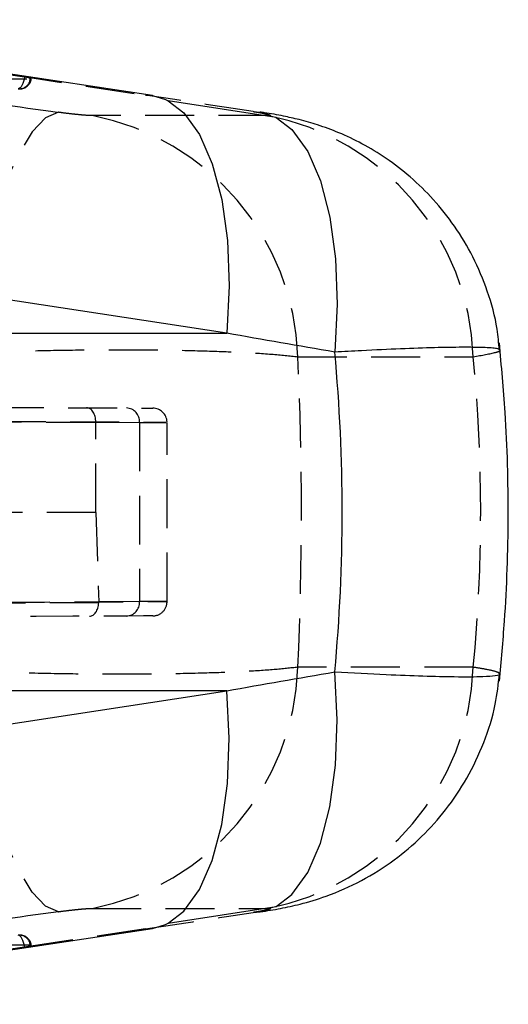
# Model space of a CAD drawing. Extents: x 36 to 538, y 22 to 372.
# Tile 10 of 19: x 427 to 444, y 168 to 202. Entities that reach past the tile are written whole.
import ezdxf

# ---------------------------------------------------------------- set-up
doc = ezdxf.new("R2010")
doc.units = 0
doc.header["$LTSCALE"] = 1.333333
doc.linetypes.add('HIDDEN', pattern=[1.905, 1.27, -0.635])
doc.layers.get('0').update_dxf_attribs({"linetype": 'CONTINUOUS'})

msp = doc.modelspace()

# ---------------------------------------------------------------- linework, layer by layer
at = {"color": 7, "linetype": 'HIDDEN'}
for p, q in [((414.5074, 202.0655), (431.6383, 199.4516)), ((420.7579, 200.0086), (427.6483, 200.0146)), ((427.4468, 200.0715), (426.8934, 200.155)), ((431.6383, 199.4516), (431.8824, 199.4331)), ((435.8633, 198.7422), (429.7924, 198.7422)), ((435.3712, 198.8818), (435.6109, 198.864)), ((436.9139, 190.3848), (442.9848, 190.3848)), ((326.5976, 188.5671), (429.9181, 188.1162)), ((429.9181, 188.1182), (431.4337, 188.1116)), ((429.9181, 188.1162), (429.9181, 188.1182)), ((429.9181, 184.9906), (429.9181, 188.1162)), ((431.4337, 188.1116), (431.4337, 181.9012)), ((432.3853, 181.9051), (432.3853, 188.1076)), ((429.9181, 184.9906), (413.4695, 184.9931)), ((429.9181, 184.9906), (430.0193, 181.895)), ((430.0191, 181.8621), (326.5391, 181.4106)), ((431.4337, 181.9012), (430.0193, 181.895)), ((442.9848, 179.628), (436.9139, 179.628)), ((429.7924, 171.2706), (435.8633, 171.2706)), ((435.3712, 171.131), (435.6104, 171.1487)), ((431.6383, 170.5612), (414.5074, 167.9473)), ((431.6383, 170.5612), (431.8824, 170.5797)), ((427.6483, 169.9981), (420.7579, 170.0042)), ((426.8934, 169.8578), (427.4468, 169.9413))]:
    msp.add_line(p, q, dxfattribs=at)
at = {"color": 7, "linetype": 'CONTINUOUS'}
for p, q in [((431.8824, 199.4331), (414.7515, 202.047)), ((436.164, 198.6773), (432.4247, 199.2496)), ((434.4542, 191.1988), (417.3233, 193.8127)), ((417.4226, 191.1988), (434.4542, 191.1988)), ((417.3233, 176.2001), (434.4542, 178.814)), ((434.4542, 178.814), (417.4226, 178.814)), ((432.4247, 170.7632), (436.164, 171.3355)), ((414.7515, 167.9658), (431.8824, 170.5797))]:
    msp.add_line(p, q, dxfattribs=at)
at = {"color": 7, "linetype": 'HIDDEN', "flags": 128}
for points in [[(427.4468, 200.0715), (427.4337, 199.9935), (427.4148, 199.9186), (427.391, 199.8496), (427.3631, 199.7892), (427.3322, 199.7395), (427.2994, 199.7026), (427.2661, 199.6797), (427.2334, 199.6719)], [(427.6483, 200.0146), (427.6748, 200.0158), (427.6859, 200.019), (427.6811, 200.0243), (427.6607, 200.0314), (427.6254, 200.04), (427.5766, 200.0498), (427.5163, 200.0605), (427.4468, 200.0715)], [(428.6255, 198.8566), (428.181, 198.6639), (427.7133, 198.174), (427.2382, 197.4032), (426.7716, 196.3775), (426.3291, 195.1313), (425.9257, 193.7063), (425.5749, 192.1505), (425.2884, 190.5161)], [(426.4229, 188.6315), (427.8586, 188.6252), (429.1262, 188.6197), (430.1876, 188.6151), (431.0113, 188.6115), (431.5724, 188.609), (431.8542, 188.6078), (431.8875, 188.6076)], [(431.4337, 188.1116), (432.0355, 188.1091), (432.3441, 188.1078), (432.3503, 188.1078), (432.0539, 188.109), (431.4637, 188.1115), (430.5974, 188.1151), (429.4809, 188.1197), (428.1477, 188.1252), (426.6376, 188.1315)], [(426.6376, 181.8813), (428.1477, 181.8876), (429.4809, 181.8931), (430.5974, 181.8977), (431.4637, 181.9013), (432.0539, 181.9038), (432.3503, 181.905), (432.3441, 181.905), (432.0355, 181.9037), (431.4337, 181.9012)], [(431.8875, 181.4051), (431.8542, 181.405), (431.5724, 181.4038), (431.0113, 181.4013), (430.1876, 181.3977), (429.1262, 181.3931), (427.8586, 181.3876), (426.4229, 181.3813)], [(428.6255, 171.1562), (428.181, 171.3488), (427.7133, 171.8388), (427.2382, 172.6095), (426.7716, 173.6353), (426.3291, 174.8815), (425.9257, 176.3065), (425.5749, 177.8623), (425.2884, 179.4967)], [(427.4468, 169.9413), (427.4337, 170.0193), (427.4148, 170.0941), (427.391, 170.1631), (427.3631, 170.2236), (427.3322, 170.2733), (427.2994, 170.3102), (427.2661, 170.3331), (427.2334, 170.3409)], [(427.4468, 169.9413), (427.5163, 169.9523), (427.5766, 169.9629), (427.6254, 169.9727), (427.6607, 169.9814), (427.6811, 169.9885), (427.6859, 169.9937), (427.6748, 169.997), (427.6483, 169.9981)]]:
    msp.add_lwpolyline(points, dxfattribs=at)
at = {"color": 7, "linetype": 'CONTINUOUS', "flags": 128}
for points in [[(431.8824, 199.4331), (432.3311, 199.2965), (432.4254, 199.2492)], [(431.8824, 170.5797), (432.3311, 170.7163), (432.4254, 170.7635)]]:
    msp.add_lwpolyline(points, dxfattribs=at)
at = {"color": 8, "linetype": 'CONTINUOUS', "flags": 128}
for points in [[(432.4254, 199.2492), (432.9613, 198.8368), (433.5073, 198.0883), (433.9506, 197.0765), (434.2758, 195.8362), (434.4718, 194.4098), (434.532, 192.8461), (434.4542, 191.1988)], [(436.1646, 198.6769), (436.7053, 198.259), (437.255, 197.5013), (437.7001, 196.4777), (438.0251, 195.2237), (438.2188, 193.7829), (438.2744, 192.205), (438.1901, 190.545)], [(436.1646, 171.3358), (436.7053, 171.7538), (437.255, 172.5115), (437.7001, 173.5351), (438.0251, 174.7891), (438.2188, 176.2299), (438.2744, 177.8077), (438.1901, 179.4678)], [(432.4254, 170.7635), (432.9613, 171.176), (433.5073, 171.9245), (433.9506, 172.9362), (434.2758, 174.1766), (434.4718, 175.603), (434.532, 177.1666), (434.4542, 178.814)]]:
    msp.add_lwpolyline(points, dxfattribs=at)
at = {"color": 7, "linetype": 'HIDDEN'}
for centre, radius, start, end in [((427.2734, 200.0459), 0.3762, 263.9063, 355.22707), ((427.2838, 200.074), 0.406, 270.05037, 352.31726), ((428.1093, 190.0951), 8.8094, 1.88436, 78.98554), ((434.1802, 190.0951), 8.8094, 1.88434, 78.98568), ((430.9561, 188.1342), 0.4781, 357.28279, 86.81096), ((431.8853, 188.1076), 0.5, 2.305, 89.75), ((430.9561, 181.8785), 0.4781, 273.18904, 2.71721), ((431.8853, 181.9051), 0.5, 270.25, 2.55307), ((428.1093, 179.9177), 8.8094, 281.01446, 358.11564), ((434.1802, 179.9177), 8.8094, 281.01432, 358.11566), ((427.2734, 169.9668), 0.3762, 4.77293, 96.0937), ((427.2838, 169.9388), 0.406, 7.68274, 89.94963)]:
    msp.add_arc(centre, radius, start, end, dxfattribs=at)
for centre, major_axis, ratio, start_param, end_param in [((489.5286, 194.0553), (443.4674, -61.8073), 0.0082322, 4.5661251, 4.5757671), ((440.7356, 194.0553), (404.3346, -61.7911), 0.0096843, 1.5855439, 1.5947777), ((393.861, 185.0064), (0, 71.05), 0.6076967, 4.636618, 4.78816), ((353.4347, 185.0064), (89.8077, 0), 0.7911344, 6.2074143, 6.3589563), ((429.5989, 188.1176), (0.0022, 0.5), 0.6382514, 4.7163432, 6.2831853), ((429.7007, 181.8956), (-0.0022, 0.5), 0.6381578, 3.1415927, 4.6425555), ((429.4664, 181.8946), (0.5488, -0.0763), 0.900288, 0.0881139, 0.1539932), ((489.5286, 175.9575), (443.4674, 61.8073), 0.0082322, 1.7074183, 1.7170602), ((440.7356, 175.9575), (404.3346, 61.7911), 0.0096843, 4.6884076, 4.6976414)]:
    msp.add_ellipse(centre, major_axis=major_axis, ratio=ratio, start_param=start_param, end_param=end_param, dxfattribs=at)
at = {"color": 7, "linetype": 'CONTINUOUS'}
for centre, major_axis, ratio, start_param, end_param in [((439.6018, 185.0064), (404.61, -70.8643), 0.0126887, 1.5765076, 1.5857413), ((353.4347, 185.0064), (85.0141, 0), 0.8357439, 6.2051526, 6.3612181), ((439.6018, 185.0064), (404.61, 70.8643), 0.0126887, 4.697444, 4.7066777)]:
    msp.add_ellipse(centre, major_axis=major_axis, ratio=ratio, start_param=start_param, end_param=end_param, dxfattribs=at)
at = {"color": 7, "linetype": 'HIDDEN'}
for points, knots in [([(429.7924, 198.7422), (429.7882, 198.7422), (429.736, 198.7424), (429.5953, 198.7488), (429.3462, 198.7701), (429.0578, 198.8006), (428.8197, 198.8298), (428.6655, 198.8511), (428.6255, 198.8566)], [0, 0, 0, 0, 0.0210043, 0.2596001, 0.498156, 0.6582599, 0.9113217, 1, 1, 1, 1]), ([(435.3712, 198.8818), (435.403, 198.8769), (435.5358, 198.8563), (435.7384, 198.8207), (435.8887, 198.7868), (435.962, 198.7612), (435.964, 198.7452), (435.8939, 198.7431), (435.8633, 198.7422)], [0, 0, 0, 0, 0.068201, 0.2849193, 0.5017951, 0.625534, 0.8366395, 1, 1, 1, 1]), ([(425.2884, 190.5161), (425.6857, 190.5315), (426.6552, 190.5692), (428.2396, 190.6085), (430.1397, 190.633), (431.9351, 190.6284), (433.5472, 190.5976), (434.8782, 190.5491), (436.0509, 190.4799), (436.6263, 190.4165), (436.9139, 190.3848)], [0, 0, 0, 0, 0.0873914, 0.2132491, 0.3391057, 0.4988414, 0.6188019, 0.7387621, 0.8693812, 1, 1, 1, 1]), ([(442.9848, 190.3848), (443.2792, 190.4376), (443.7647, 190.5246), (443.9507, 190.5951), (443.9044, 190.6151), (443.9005, 190.6167)], [0, 0, 0, 0, 0.5857407, 0.9658146, 1, 1, 1, 1]), ([(436.9139, 179.628), (436.6546, 179.5989), (436.1329, 179.5405), (435.0526, 179.4729), (433.7174, 179.419), (432.1768, 179.3877), (430.492, 179.3801), (428.7908, 179.3948), (427.03, 179.4313), (425.8689, 179.4749), (425.2884, 179.4967)], [0, 0, 0, 0, 0.119087, 0.2396392, 0.3601911, 0.5011318, 0.6234679, 0.7458044, 0.8729016, 1, 1, 1, 1]), ([(443.9025, 179.3959), (443.8861, 179.4165), (443.8511, 179.4603), (443.5091, 179.5408), (443.1384, 179.6025), (442.9848, 179.628)], [0, 0, 0, 0, 0.3432895, 0.7278632, 1, 1, 1, 1]), ([(428.6255, 171.1562), (428.6308, 171.1569), (428.7456, 171.173), (428.9815, 171.2036), (429.2693, 171.2351), (429.52, 171.2578), (429.6884, 171.2691), (429.7665, 171.2702), (429.7924, 171.2706)], [0, 0, 0, 0, 0.0119337, 0.2564522, 0.5011411, 0.6418773, 0.8812512, 1, 1, 1, 1]), ([(435.8633, 171.2706), (435.8789, 171.2704), (435.9378, 171.2696), (435.9753, 171.2588), (435.9193, 171.2344), (435.7812, 171.2012), (435.5988, 171.1667), (435.4334, 171.1407), (435.3712, 171.131)], [0, 0, 0, 0, 0.0760426, 0.286951, 0.4978072, 0.6404228, 0.8648316, 1, 1, 1, 1])]:
    msp.add_open_spline(points, degree=3, knots=knots, dxfattribs=at)
at = {"color": 7, "linetype": 'CONTINUOUS'}
for points, knots in [([(443.885, 190.6153), (443.8657, 190.8588), (443.8107, 191.5531), (443.5001, 192.6453), (443.0025, 193.8436), (442.3649, 194.9086), (441.632, 195.8341), (440.8325, 196.6171), (439.9988, 197.2594), (439.1643, 197.7659), (438.3646, 198.1461), (437.6314, 198.4168), (436.9829, 198.6017), (436.3716, 198.7364), (435.9382, 198.8151), (435.658, 198.856), (435.61, 198.8631)], [0, 0, 0, 0, 0.0573601, 0.1635442, 0.2650112, 0.3619386, 0.4543008, 0.5419036, 0.6243982, 0.701278, 0.7710998, 0.832536, 0.8857449, 0.9319107, 0.9883254, 1, 1, 1, 1]), ([(443.887, 179.1448), (443.9519, 179.8374), (444.1293, 181.7314), (444.2278, 184.8413), (444.1452, 188.0623), (443.9609, 190.0655), (443.887, 190.868)], [0, 0, 0, 0, 0.1777189, 0.486048, 0.7941143, 1, 1, 1, 1]), ([(435.6115, 171.1509), (435.8461, 171.1879), (436.3096, 171.2611), (437.0528, 171.4249), (438.0182, 171.716), (439.1263, 172.2078), (440.2375, 172.9083), (441.2147, 173.7381), (442.0663, 174.6895), (442.7992, 175.7828), (443.3777, 177.0153), (443.7634, 178.2341), (443.8538, 179.0461), (443.8928, 179.3972)], [0, 0, 0, 0, 0.0590749, 0.1167186, 0.1918017, 0.2968313, 0.40174, 0.4997393, 0.597537, 0.7012486, 0.8081268, 0.9170322, 1, 1, 1, 1])]:
    msp.add_open_spline(points, degree=3, knots=knots, dxfattribs=at)
at = {"color": 8, "linetype": 'CONTINUOUS'}
for points, knots in [([(443.9005, 190.6167), (443.8812, 190.6349), (443.8371, 190.6764), (443.3856, 190.7086), (442.6403, 190.7174), (441.6796, 190.7017), (440.4973, 190.6616), (439.3117, 190.6075), (438.5015, 190.5624), (438.1901, 190.545)], [0, 0, 0, 0, 0.1345847, 0.3068797, 0.4575604, 0.6082414, 0.7575284, 0.9068154, 1, 1, 1, 1]), ([(438.1901, 179.4678), (438.8002, 179.4348), (439.9143, 179.3744), (441.2871, 179.3224), (442.4599, 179.2951), (443.3072, 179.2997), (443.7717, 179.3355), (443.9481, 179.3674), (443.9057, 179.3939), (443.9025, 179.3959)], [0, 0, 0, 0, 0.184932, 0.3377047, 0.4951553, 0.692969, 0.838455, 0.9879643, 1, 1, 1, 1])]:
    msp.add_open_spline(points, degree=3, knots=knots, dxfattribs=at)

doc.saveas('drawing.dxf')
